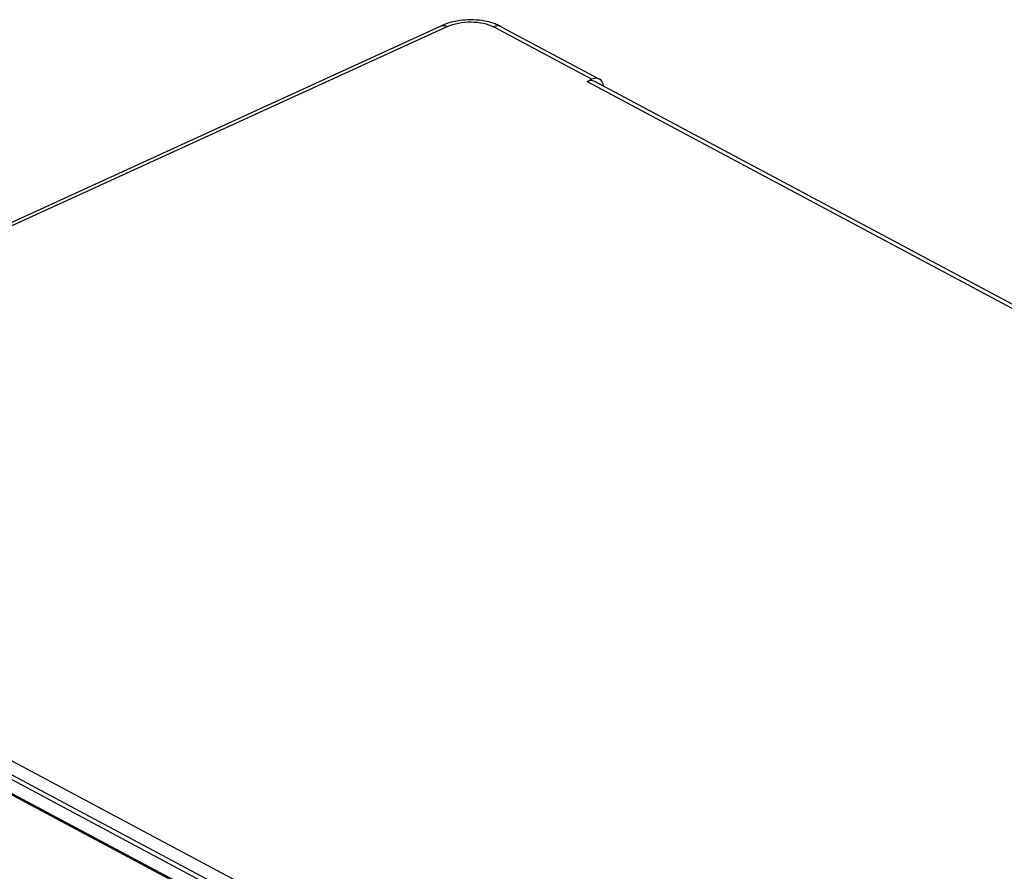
# Model space of a CAD drawing. Header units: inches. Extents: x 0 to 22, y 0 to 17.
# Tile 26 of 28: x 18.1 to 19.7, y 12.7 to 14. Entities that reach past the tile are written whole.
import ezdxf

# ---------------------------------------------------------------- set-up
doc = ezdxf.new("R2010")
doc.units = ezdxf.units.IN
doc.header["$LTSCALE"] = 1.21
doc.header["$MEASUREMENT"] = 0
doc.layers.get('0').update_dxf_attribs({"linetype": 'CONTINUOUS'})

msp = doc.modelspace()

# ---------------------------------------------------------------- linework, layer by layer
at = {"color": 7, "linetype": 'CONTINUOUS'}
for p, q in [((17.6226, 13.4315), (18.7901, 13.9653)), ((18.7978, 13.9684), (18.7901, 13.9653)), ((18.8733, 13.9683), (18.8654, 13.9708)), ((17.6319, 13.4304), (18.7994, 13.9643)), ((18.8712, 13.9636), (19.0232, 13.8825)), ((18.8829, 13.964), (19.0349, 13.8829)), ((19.0158, 13.879), (19.0232, 13.8825)), ((19.0158, 13.879), (19.809, 13.4557)), ((19.0275, 13.8794), (19.8156, 13.4588)), ((17.2969, 13.2687), (19.3472, 12.1744)), ((17.287, 13.2521), (19.3373, 12.1579)), ((17.2871, 13.2448), (19.3375, 12.1506)), ((17.2775, 13.2285), (19.3279, 12.1342))]:
    msp.add_line(p, q, dxfattribs=at)
at = {"color": 3, "linetype": 'CONTINUOUS'}
msp.add_line((17.28, 13.225), (19.3037, 12.145), dxfattribs=at)
at = {"color": 7, "linetype": 'CONTINUOUS'}
for centre, start_param, end_param in [((19.0166, 13.8584), -0.011614, 0.707419), ((19.024, 13.862), 5.511288, 6.990604)]:
    msp.add_ellipse(centre, major_axis=(0.0108, 0.021), ratio=0.658736, start_param=start_param, end_param=end_param, dxfattribs=at)
for points, knots in [([(18.7901, 13.9653), (18.7914, 13.9659), (18.7948, 13.9663), (18.7979, 13.9651), (18.7994, 13.9643)], [0, 0, 0, 0, 0.458487, 1, 1, 1, 1]), ([(18.8654, 13.9708), (18.8543, 13.9738), (18.8313, 13.9759), (18.8085, 13.9722), (18.7978, 13.9684)], [0, 0, 0, 0, 0.500852, 1, 1, 1, 1]), ([(18.7994, 13.9643), (18.8048, 13.9668), (18.817, 13.9703), (18.836, 13.972), (18.8547, 13.9701), (18.8663, 13.9663), (18.8712, 13.9636)], [0, 0, 0, 0, 0.2434, 0.510448, 0.771878, 1, 1, 1, 1]), ([(18.8829, 13.964), (18.8813, 13.9649), (18.8771, 13.9657), (18.8732, 13.9645), (18.8712, 13.9636)], [0, 0, 0, 0, 0.467051, 1, 1, 1, 1]), ([(18.8829, 13.964), (18.8822, 13.9644), (18.879, 13.966), (18.8758, 13.9674), (18.8733, 13.9683)], [0, 0, 0, 0, 0.244775, 1, 1, 1, 1])]:
    msp.add_open_spline(points, degree=3, knots=knots, dxfattribs=at)

doc.saveas('drawing.dxf')
